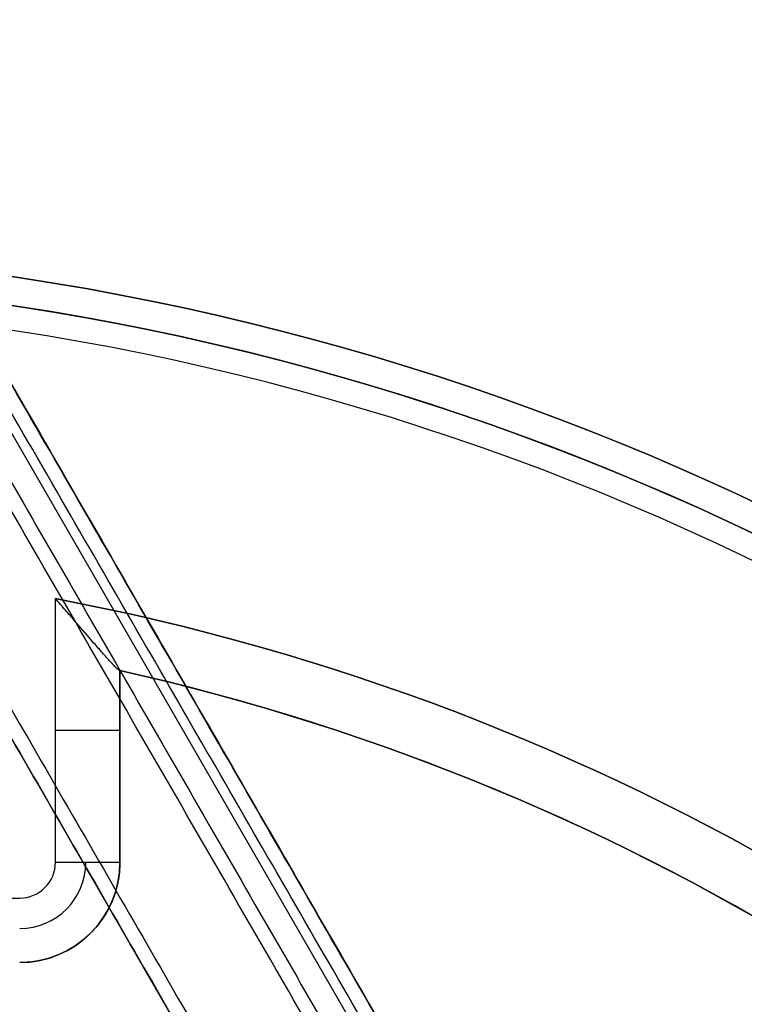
# Model space of a CAD drawing. Header units: millimetres. Extents: x -231 to 231, y -185 to 265.
# Tile 27 of 29: x 28 to 79, y 132 to 201. Entities that reach past the tile are written whole.
import ezdxf

# ---------------------------------------------------------------- set-up
doc = ezdxf.new("R2010")
doc.units = ezdxf.units.MM
doc.layers.add('Layer 01', color=7, linetype='Continuous', true_color=0x000000)

msp = doc.modelspace()

# ---------------------------------------------------------------- linework, layer by layer
at = {"layer": 'Layer 01', "color": 254, "true_color": 0xcad1ee}
for p, q in [((12.729, 201.137, 309.5), (180.554, -89.545, 309.5)), ((178.583, -89.549, 323.518), (11.74, 199.432, 323.518)), ((164.794, -86.971, 323.5), (7.078, 186.201, 323.5)), ((164.794, -86.971, 337.5), (7.078, 186.201, 337.5)), ((35, 142.295, 779.704), (35, 155.689, 779.704)), ((35, 148.992, 793.841), (35, 148.992, 765.3))]:
    msp.add_line(p, q, dxfattribs=at)
for centre, radius, start, end in [((0, 0, 762.8), 185.225, 0, 180), ((0, 0, 780.15), 185.225, 0, 180), ((0, 0, 799.5), 183.225, 0, 180), ((0, 0, 760.8), 183.225, 0, 84.53509), ((0, 0, 760.8), 183.225, 0, 84.53509), ((0, 0, 799.5), 181.505, 0, 180), ((0, 0, 760.8), 163.575, 0, 79.2538), ((0, 0, 764.8), 159.575, 0, 77.34042), ((0, 0, 779.454), 159.575, 0, 77.33016), ((28, 142.295, 765.3), 7, 270, 0), ((28, 142.295, 760.8), 2.5, 270, 0), ((28, 142.295, 761.331), 4.621, 270, 0)]:
    msp.add_arc(centre, radius, start, end, dxfattribs=at)
at = {"layer": 'Layer 01', "color": 254, "true_color": 0xcad1ee, "extrusion": (0, 0, -1)}
for centre, radius, start, end in [((0, 0, -797.5), 185.225, 0, 180), ((0, 0, -799.5), 183.225, 0, 180), ((0, 0, -760.8), 163.575, 100.7462, 180), ((0, 0, -794.109), 159.575, 102.66984, 180), ((-28, 142.295, -779.403), 7, 180, 270)]:
    msp.add_arc(centre, radius, start, end, dxfattribs=at)
at = {"layer": 'Layer 01', "color": 254, "true_color": 0xcad1ee, "extrusion": (0, 1, 0)}
msp.add_arc((-30.5, 765.3, 151.501), 4.5, 180, 270, dxfattribs=at)
at = {"layer": 'Layer 01', "color": 254, "true_color": 0xcad1ee, "extrusion": (0, -1, 0)}
msp.add_arc((30.5, 765.3, -142.295), 4.5, 270, 0, dxfattribs=at)
at = {"layer": 'Layer 01', "color": 254, "true_color": 0xcad1ee}
for points, degree in [([(180.548, -89.549, 309.622), (96.635, 55.792, 309.622), (12.723, 201.133, 309.622)], 2), ([(12.729, 201.137, 309.5), (96.642, 55.796, 309.5), (180.554, -89.545, 309.5)], 2), ([(179.688, -90.045, 308.5), (95.776, 55.296, 308.5), (11.863, 200.637, 308.5)], 2), ([(10.744, 197.706, 337.622), (93.667, 54.079, 337.622), (176.59, -89.549, 337.622)], 2), ([(175.73, -90.045, 338.5), (92.807, 53.582, 338.5), (9.884, 197.209, 338.5)], 2), ([(7.944, 186.701, 338.5), (86.802, 50.115, 338.5), (165.66, -86.471, 338.5)], 2), ([(7.944, 186.701, 308.5), (86.802, 50.115, 308.5), (165.66, -86.471, 308.5)], 2), ([(7.078, 186.201, 337.5), (85.936, 49.615, 337.5), (164.794, -86.971, 337.5)], 2), ([(164.794, -86.971, 309.5), (85.936, 49.615, 309.5), (7.078, 186.201, 309.5)], 2), ([(30.5, 142.295, 760.8), (30.5, 151.501, 760.8), (30.5, 160.706, 760.8)], 2), ([(34.972, 155.696, 764.8), (34.991, 155.691, 764.966), (35, 155.689, 765.133), (35, 155.689, 765.3)], 3), ([(35, 155.689, 765.3), (35, 155.689, 779.704), (35, 155.689, 794.109)], 2), ([(35, 142.295, 765.3), (35, 148.992, 765.3), (35, 155.689, 765.3)], 2), ([(35, 155.689, 794.109), (35, 151.223, 793.953), (35, 146.758, 793.752), (35, 142.295, 793.505)], 3), ([(35, 142.295, 793.505), (35, 142.295, 779.403), (35, 142.295, 765.3)], 2), ([(-28, 139.795, 760.8), (0, 139.795, 760.8), (28, 139.795, 760.8)], 2)]:
    msp.add_open_spline(points, degree=degree, dxfattribs=at)
for points, knots in [([(34.972, 155.696, 764.8), (34.932, 155.705, 764.444), (34.852, 155.77, 764.107), (34.624, 155.992, 763.468), (34.482, 156.144, 763.18), (34.155, 156.501, 762.657), (33.976, 156.702, 762.428), (33.595, 157.134, 762.022), (33.392, 157.366, 761.843), (32.767, 158.086, 761.378), (32.331, 158.591, 761.162), (31.654, 159.375, 760.944), (31.424, 159.641, 760.89), (31.079, 160.039, 760.836), (30.964, 160.173, 760.822), (30.732, 160.439, 760.805), (30.615, 160.574, 760.8), (30.5, 160.706, 760.8)], [-8.497495, -8.497495, -8.497495, -8.497495, -7.435308, -7.435308, -6.373121, -6.373121, -5.310934, -5.310934, -4.248747, -4.248747, -2.124374, -2.124374, -1.062187, -1.062187, -0.531093, -0.531093, 0, 0, 0, 0]), ([(35, 142.295, 793.505), (35, 141.833, 793.479), (34.955, 141.378, 793.453), (34.822, 140.708, 793.413), (34.766, 140.486, 793.399), (34.633, 140.047, 793.372), (34.555, 139.829, 793.358), (34.292, 139.194, 793.316), (34.078, 138.792, 793.288), (33.571, 138.032, 793.234), (33.276, 137.671, 793.206), (32.631, 137.026, 793.155), (32.279, 136.736, 793.131), (31.706, 136.352, 793.097), (31.507, 136.232, 793.086), (31.103, 136.016, 793.066), (30.897, 135.918, 793.056), (30.266, 135.656, 793.029), (29.826, 135.521, 793.013), (28.92, 135.34, 792.987), (28.463, 135.295, 792.977), (28, 135.295, 792.971)], [-11.02393, -11.02393, -11.02393, -11.02393, -9.645939, -9.645939, -8.956943, -8.956943, -8.267948, -8.267948, -6.889956, -6.889956, -5.511965, -5.511965, -4.133974, -4.133974, -3.444978, -3.444978, -2.755983, -2.755983, -1.377991, -1.377991, 0, 0, 0, 0])]:
    msp.add_open_spline(points, degree=3, knots=knots, dxfattribs=at)

doc.saveas('drawing.dxf')
